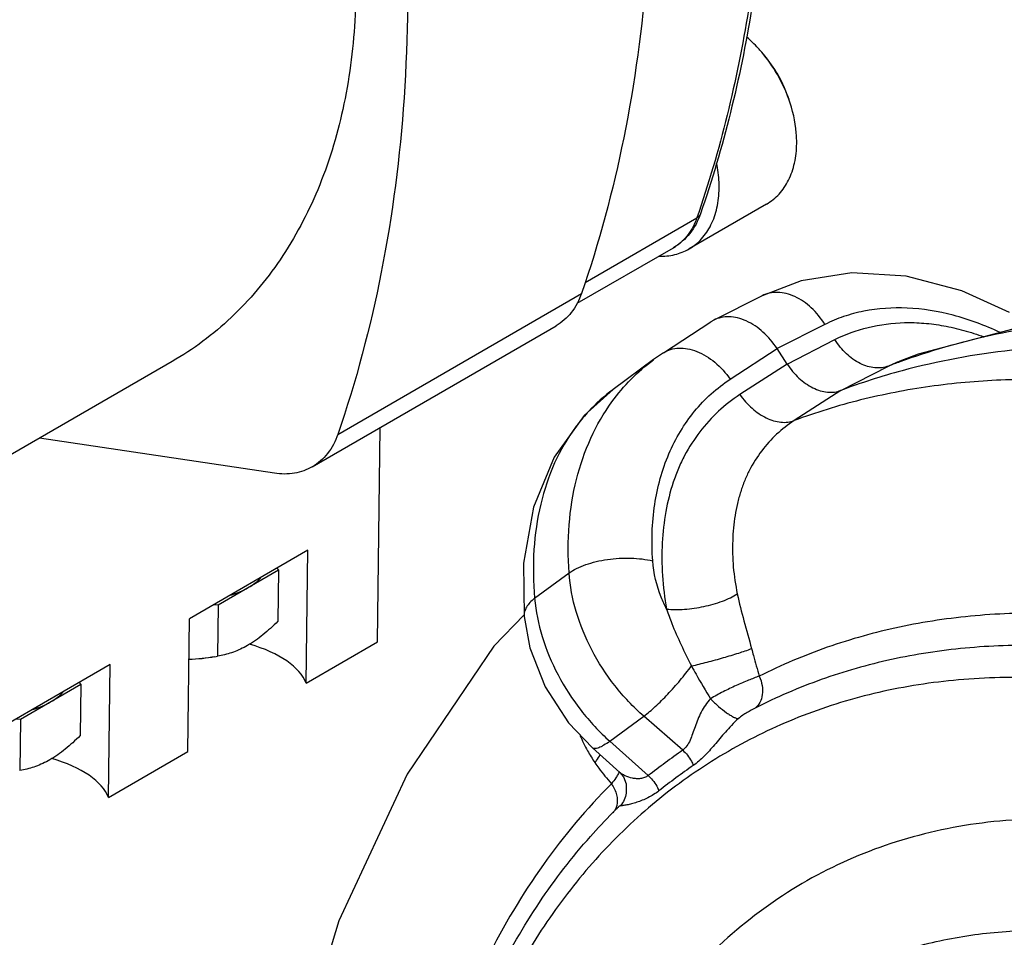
# Model space of a CAD drawing. Header units: inches. Extents: x 0 to 34, y 0 to 22.
# Tile 112 of 175: x 21.7 to 22.8, y 16.4 to 17.5. Entities that reach past the tile are written whole.
import ezdxf

# ---------------------------------------------------------------- set-up
doc = ezdxf.new("R2010")
doc.units = ezdxf.units.IN
doc.header["$LTSCALE"] = 1.87
doc.header["$MEASUREMENT"] = 0
doc.layers.get('0').update_dxf_attribs({"linetype": 'CONTINUOUS'})
doc.layers.add('3_ALL_AXES', color=7, linetype='CONTINUOUS')
doc.layers.add('7_ALL_FEATURES', color=7, linetype='CONTINUOUS')

msp = doc.modelspace()

# ---------------------------------------------------------------- linework, layer by layer
at = {"color": 7, "linetype": 'Continuous'}
for p, q in [((22.560858, 17.159276), (22.507327, 17.132361)), ((22.45176, 17.096179), (22.50406, 17.130477)), ((22.507297, 17.132346), (22.504065, 17.13048)), ((22.63014, 17.127523), (22.577283, 17.100947)), ((22.588514, 17.083737), (22.641313, 17.110844)), ((22.525558, 17.067026), (22.577283, 17.100947)), ((22.588514, 17.083737), (22.577283, 17.100947)), ((22.440905, 17.088628), (22.395994, 17.055517)), ((22.451759, 17.096178), (22.440907, 17.088629)), ((22.712917, 17.087098), (22.713151, 17.087187)), ((22.588514, 17.083737), (22.536301, 17.050098)), ((22.647862, 17.054579), (22.700319, 17.0815)), ((22.396171, 17.055647), (22.395865, 17.055422)), ((22.647862, 17.054579), (22.596142, 17.021237)), ((22.297238, 16.863427), (22.297822, 16.804784)), ((22.309394, 16.824738), (22.347414, 16.852769)), ((22.297821, 16.804802), (22.297822, 16.804784)), ((22.392498, 16.666639), (22.43007, 16.694339)), ((22.473047, 16.656818), (22.43007, 16.694339)), ((22.392498, 16.666639), (22.434856, 16.628662)), ((22.373258, 16.659453), (22.403648, 16.632206)), ((22.403531, 16.632312), (22.407654, 16.627161)), ((22.410695, 16.609458), (22.410692, 16.60944)), ((22.400467, 16.592511), (22.400437, 16.592481))]:
    msp.add_line(p, q, dxfattribs=at)
for points in [[(22.834135, 17.140865), (22.781605, 17.164553), (22.720139, 17.180797), (22.660135, 17.184509), (22.603945, 17.175789), (22.560858, 17.159276)], [(23.127772, 17.145138), (23.048597, 17.150208), (22.883931, 17.13443), (22.73339, 17.09465), (22.712917, 17.087098)], [(22.396171, 17.055648), (22.363978, 17.026818), (22.330802, 16.980691), (22.308146, 16.925548), (22.297238, 16.863427)], [(22.297804, 16.806583), (22.264373, 16.771792), (22.168604, 16.630381), (22.092838, 16.468021), (22.039623, 16.291505), (22.01099, 16.120414)], [(22.297821, 16.804802), (22.304195, 16.769973), (22.321197, 16.726787), (22.346973, 16.687236), (22.37326, 16.659451)], [(22.407654, 16.627161), (22.410554, 16.619511), (22.410692, 16.60944)]]:
    msp.add_lwpolyline(points, dxfattribs=at)
for centre, radius, start, end in [((22.909392, 16.357244), 0.744764, 105.082215, 110.558119), ((22.974453, 16.36438), 0.767731, 109.912406, 110.92034), ((22.510481, 16.90027), 0.192896, 126.454478, 137.094275), ((22.515306, 16.895631), 0.199588, 137.061902, 142.579804), ((22.519215, 16.892537), 0.204573, 142.556848, 143.615179), ((22.531024, 16.747166), 0.186831, 203.322822, 209.156098), ((22.513262, 16.737314), 0.166519, 209.173207, 214.485813), ((23.283199, 15.517948), 1.397631, 125.426732, 127.371955), ((22.94504, 15.975863), 0.808, 124.728802, 128.069885), ((22.861057, 16.127203), 0.654718, 135.29449, 138.451653), ((22.854184, 16.133856), 0.645153, 134.689843, 135.285129)]:
    msp.add_arc(centre, radius, start, end, dxfattribs=at)
for points, knots in [([(22.63014, 17.127523), (22.625985, 17.134291), (22.616332, 17.14636), (22.600832, 17.157282), (22.587735, 17.16198), (22.578237, 17.16334), (22.569115, 17.162559), (22.563463, 17.160578), (22.560859, 17.159273)], [0, 0, 0, 0, 0.2867877, 0.55102941, 0.67240251, 0.78645892, 0.89480403, 1, 1, 1, 1]), ([(22.823889, 17.11869), (22.807208, 17.126523), (22.773635, 17.139039), (22.722364, 17.147445), (22.681147, 17.144814), (22.650926, 17.136772), (22.636856, 17.1309), (22.63014, 17.127523)], [0, 0, 0, 0, 0.27589463, 0.53297076, 0.77260956, 0.88747361, 1, 1, 1, 1]), ([(22.577283, 17.100947), (22.572918, 17.107635), (22.562911, 17.119533), (22.547177, 17.130293), (22.533988, 17.134951), (22.524499, 17.136314), (22.515447, 17.135572), (22.509857, 17.133629), (22.507297, 17.132342)], [0, 0, 0, 0, 0.28787853, 0.55378923, 0.6755715, 0.78942429, 0.89674118, 1, 1, 1, 1]), ([(23.139271, 17.128498), (23.102319, 17.133009), (23.028752, 17.138236), (22.919455, 17.134073), (22.813686, 17.117603), (22.745765, 17.098089), (22.712976, 17.086212)], [0, 0, 0, 0, 0.25847301, 0.51096974, 0.75786358, 1, 1, 1, 1]), ([(22.641313, 17.110844), (22.652882, 17.116789), (22.678191, 17.125851), (22.711863, 17.130117), (22.739924, 17.129301), (22.761801, 17.12639), (22.783993, 17.121266), (22.798688, 17.11658), (22.806045, 17.113932)], [0, 0, 0, 0, 0.23045377, 0.47112732, 0.5969652, 0.72704075, 0.86146486, 1, 1, 1, 1]), ([(22.700319, 17.0815), (22.698003, 17.080617), (22.693033, 17.079398), (22.685192, 17.079297), (22.677108, 17.080916), (22.666054, 17.085354), (22.653048, 17.094868), (22.644859, 17.105126), (22.641313, 17.110844)], [0, 0, 0, 0, 0.10485164, 0.21404846, 0.32916529, 0.45121468, 0.71545236, 1, 1, 1, 1]), ([(22.45176, 17.096179), (22.454213, 17.097784), (22.459719, 17.100354), (22.468937, 17.101863), (22.478815, 17.101058), (22.492815, 17.096868), (22.509793, 17.086163), (22.520743, 17.073958), (22.525558, 17.067026)], [0, 0, 0, 0, 0.10124123, 0.2066576, 0.31918989, 0.44060062, 0.70846505, 1, 1, 1, 1]), ([(22.963147, 17.10395), (22.920998, 17.105231), (22.837502, 17.102245), (22.755266, 17.087052), (22.7156, 17.076353)], [0, 0, 0, 0, 0.50651771, 1, 1, 1, 1]), ([(22.394883, 17.042082), (22.401303, 17.050939), (22.415399, 17.067638), (22.431906, 17.081969), (22.440605, 17.088406)], [0, 0, 0, 0, 0.50268802, 1, 1, 1, 1]), ([(22.700319, 17.0815), (22.701336, 17.082023), (22.705456, 17.084061), (22.709691, 17.085865), (22.712917, 17.087098)], [0, 0, 0, 0, 0.24875447, 1, 1, 1, 1]), ([(22.588514, 17.083737), (22.592201, 17.078087), (22.600617, 17.067965), (22.613753, 17.05857), (22.624836, 17.05414), (22.632889, 17.052506), (22.64066, 17.052547), (22.645577, 17.05372), (22.647862, 17.054579)], [0, 0, 0, 0, 0.28553045, 0.5511087, 0.67354844, 0.78842781, 0.89669766, 1, 1, 1, 1]), ([(22.439852, 16.866157), (22.438416, 16.886911), (22.439598, 16.927459), (22.452687, 16.975766), (22.469813, 17.009497), (22.485512, 17.031843), (22.504055, 17.0513), (22.518166, 17.062178), (22.525558, 17.067026)], [0, 0, 0, 0, 0.27280734, 0.52726195, 0.64881552, 0.7674144, 0.88408241, 1, 1, 1, 1]), ([(23.235771, 16.990669), (23.181874, 17.01193), (23.073322, 17.046119), (22.933908, 17.066477), (22.825215, 17.067313), (22.74629, 17.060286), (22.669635, 17.045452), (22.620203, 17.030192), (22.596142, 17.021237)], [0, 0, 0, 0, 0.26565413, 0.51959766, 0.64263469, 0.76337406, 0.88228649, 1, 1, 1, 1]), ([(22.536301, 17.050098), (22.527828, 17.044644), (22.511821, 17.032051), (22.49117, 17.009269), (22.477164, 16.987372), (22.468083, 16.968288), (22.460366, 16.947779), (22.453581, 16.920332), (22.449677, 16.885678), (22.449931, 16.849482), (22.452958, 16.825079), (22.455219, 16.812802)], [0, 0, 0, 0, 0.11369705, 0.22837799, 0.34549576, 0.40547932, 0.46660744, 0.59247199, 0.72330914, 0.85913946, 1, 1, 1, 1]), ([(22.536301, 17.050098), (22.540141, 17.044515), (22.548815, 17.034534), (22.562118, 17.025264), (22.573264, 17.020875), (22.581308, 17.019239), (22.589022, 17.019258), (22.593892, 17.020395), (22.596142, 17.021237)], [0, 0, 0, 0, 0.28651686, 0.55347696, 0.67617248, 0.79093699, 0.89841251, 1, 1, 1, 1]), ([(22.347414, 16.852769), (22.346155, 16.87051), (22.346119, 16.905379), (22.35408, 16.955828), (22.369914, 17.001968), (22.385806, 17.02956), (22.394883, 17.042082)], [0, 0, 0, 0, 0.26822512, 0.5235599, 0.76676896, 1, 1, 1, 1]), ([(22.596142, 17.021237), (22.589271, 17.016808), (22.576329, 17.006571), (22.559684, 16.988099), (22.548485, 16.970359), (22.541349, 16.954912), (22.536935, 16.942584), (22.533441, 16.929696), (22.52991, 16.911697), (22.527675, 16.88815), (22.528424, 16.858995), (22.531318, 16.839388), (22.533414, 16.82955)], [0, 0, 0, 0, 0.11436271, 0.22936982, 0.34641594, 0.40623081, 0.46715418, 0.52936921, 0.59286832, 0.72358579, 0.85929071, 1, 1, 1, 1]), ([(22.354523, 17.013891), (22.345482, 17.001621), (22.329723, 16.974312), (22.314403, 16.928313), (22.307176, 16.87767), (22.307817, 16.842619), (22.309394, 16.824738)], [0, 0, 0, 0, 0.23038268, 0.47242047, 0.72867529, 1, 1, 1, 1]), ([(22.347414, 16.852769), (22.350047, 16.854642), (22.356046, 16.8581), (22.366135, 16.862251), (22.377578, 16.865556), (22.394189, 16.868689), (22.411337, 16.869685), (22.428057, 16.86844), (22.436048, 16.867056), (22.439852, 16.866157)], [0, 0, 0, 0, 0.10139251, 0.21620892, 0.34163363, 0.47442168, 0.74612824, 0.87734436, 1, 1, 1, 1]), ([(22.455219, 16.812802), (22.45303, 16.817093), (22.445354, 16.834008), (22.440803, 16.852432), (22.439852, 16.866157)], [0, 0, 0, 0, 0.25933682, 1, 1, 1, 1]), ([(22.43007, 16.694339), (22.418371, 16.704601), (22.396843, 16.727463), (22.371485, 16.766667), (22.354136, 16.808861), (22.348467, 16.838325), (22.347414, 16.852769)], [0, 0, 0, 0, 0.2554344, 0.51197863, 0.76229391, 1, 1, 1, 1]), ([(22.455219, 16.812802), (22.458373, 16.812486), (22.464981, 16.812176), (22.47883, 16.812652), (22.496444, 16.815222), (22.513382, 16.820007), (22.525551, 16.825124), (22.530958, 16.828023), (22.533413, 16.829556)], [0, 0, 0, 0, 0.1172564, 0.24432226, 0.51216587, 0.7735926, 0.89292827, 1, 1, 1, 1]), ([(22.533414, 16.82955), (22.535537, 16.819589), (22.540776, 16.799412), (22.546389, 16.779353), (22.549139, 16.769065)], [0, 0, 0, 0, 0.48886968, 1, 1, 1, 1]), ([(22.309394, 16.824738), (22.307508, 16.823299), (22.304145, 16.820337), (22.300252, 16.815323), (22.297989, 16.810095), (22.29767, 16.806493), (22.297821, 16.804803)], [0, 0, 0, 0, 0.29671547, 0.55760215, 0.78774182, 1, 1, 1, 1]), ([(22.309394, 16.824738), (22.310631, 16.810388), (22.316616, 16.781106), (22.334171, 16.739128), (22.359508, 16.699968), (22.38089, 16.676996), (22.392498, 16.666639)], [0, 0, 0, 0, 0.23684551, 0.48719861, 0.74419498, 1, 1, 1, 1]), ([(22.455219, 16.812802), (22.456976, 16.807463), (22.464846, 16.785958), (22.474929, 16.765358), (22.482674, 16.74993)], [0, 0, 0, 0, 0.24560653, 1, 1, 1, 1]), ([(22.883266, 16.808189), (22.854246, 16.808887), (22.796899, 16.807174), (22.712808, 16.794696), (22.632649, 16.772381), (22.582032, 16.750924), (22.557733, 16.738675)], [0, 0, 0, 0, 0.25913483, 0.51087554, 0.75708408, 1, 1, 1, 1]), ([(22.869717, 16.772582), (22.841515, 16.773192), (22.785743, 16.771331), (22.703955, 16.75879), (22.625951, 16.736614), (22.576707, 16.715412), (22.553068, 16.703327)], [0, 0, 0, 0, 0.25857218, 0.51019357, 0.75663902, 1, 1, 1, 1]), ([(22.482673, 16.74993), (22.488497, 16.751266), (22.500348, 16.754188), (22.517801, 16.758962), (22.534166, 16.763898), (22.544468, 16.767352), (22.549139, 16.769065)], [0, 0, 0, 0, 0.25900475, 0.52912085, 0.78430468, 1, 1, 1, 1]), ([(22.549139, 16.769065), (22.549818, 16.766525), (22.552562, 16.756362), (22.555441, 16.746234), (22.557733, 16.738675)], [0, 0, 0, 0, 0.24973416, 1, 1, 1, 1]), ([(22.43007, 16.694339), (22.434448, 16.697655), (22.443531, 16.705503), (22.456911, 16.718845), (22.470269, 16.733863), (22.478712, 16.744536), (22.482673, 16.74993)], [0, 0, 0, 0, 0.21471518, 0.46841634, 0.73834605, 1, 1, 1, 1]), ([(22.482673, 16.74993), (22.484375, 16.746855), (22.491218, 16.734617), (22.498304, 16.722513), (22.50379, 16.713553)], [0, 0, 0, 0, 0.25066589, 1, 1, 1, 1]), ([(22.557733, 16.738675), (22.553758, 16.737209), (22.545186, 16.733877), (22.531804, 16.728221), (22.517654, 16.721572), (22.508328, 16.716363), (22.50379, 16.713553)], [0, 0, 0, 0, 0.21325549, 0.4629273, 0.73129651, 1, 1, 1, 1]), ([(22.557733, 16.738675), (22.559164, 16.735373), (22.56118, 16.72862), (22.561528, 16.718511), (22.558977, 16.709589), (22.555237, 16.704955), (22.553068, 16.703327)], [0, 0, 0, 0, 0.28340146, 0.54852497, 0.7864145, 1, 1, 1, 1]), ([(23.792463, 14.58967), (23.815822, 14.6068), (23.860464, 14.644959), (23.919243, 14.711869), (23.969708, 14.78809), (24.011306, 14.872771), (24.043668, 14.965017), (24.074626, 15.099154), (24.08479, 15.242261), (24.075986, 15.389358), (24.053706, 15.543625), (24.012113, 15.6979), (23.953249, 15.848588), (23.882493, 15.997228), (23.774886, 16.172522), (23.644426, 16.329698), (23.528986, 16.44042), (23.410687, 16.537293), (23.284512, 16.617219), (23.153286, 16.67625), (23.056151, 16.708675), (22.959721, 16.729608), (22.864977, 16.738807), (22.772908, 16.736128), (22.684492, 16.72156), (22.60069, 16.695223), (22.522433, 16.657365), (22.450609, 16.60842), (22.407881, 16.569076), (22.387915, 16.54793)], [0, 0, 0, 0, 0.02582607, 0.05214275, 0.07916368, 0.10708759, 0.136049, 0.16612693, 0.22962596, 0.26303633, 0.29741002, 0.36845217, 0.40484521, 0.44155778, 0.51511192, 0.58759072, 0.62298805, 0.65758944, 0.72382307, 0.75533928, 0.78571105, 0.81495354, 0.84313373, 0.87037232, 0.89684459, 0.92277442, 0.94842265, 0.97407068, 1, 1, 1, 1]), ([(22.50379, 16.713553), (22.499551, 16.709356), (22.494577, 16.701707), (22.489767, 16.690957), (22.486763, 16.682919), (22.484056, 16.675173), (22.481349, 16.667915), (22.478019, 16.661526), (22.474845, 16.658062), (22.473047, 16.656818)], [0, 0, 0, 0, 0.27469682, 0.41091895, 0.54299139, 0.66944922, 0.78890169, 0.89933629, 1, 1, 1, 1]), ([(22.50379, 16.713553), (22.506628, 16.710672), (22.512335, 16.705326), (22.519703, 16.699409), (22.52531, 16.69561), (22.528859, 16.693545), (22.531839, 16.692192), (22.533689, 16.691679), (22.534484, 16.691625)], [0, 0, 0, 0, 0.31824232, 0.61478117, 0.7424578, 0.85102445, 0.93734357, 1, 1, 1, 1]), ([(22.553068, 16.703327), (22.550089, 16.701805), (22.545461, 16.699293), (22.539241, 16.695403), (22.536033, 16.693005), (22.534484, 16.691625)], [0, 0, 0, 0, 0.45595089, 0.71712416, 1, 1, 1, 1]), ([(22.534484, 16.691625), (22.531855, 16.689285), (22.526972, 16.684433), (22.518232, 16.674688), (22.508517, 16.662966), (22.49725, 16.650109), (22.489018, 16.642896), (22.484728, 16.639924)], [0, 0, 0, 0, 0.14688859, 0.28683498, 0.54620823, 0.78220424, 1, 1, 1, 1]), ([(22.392498, 16.666639), (22.390328, 16.665083), (22.387176, 16.662976), (22.383008, 16.660717), (22.380383, 16.659554), (22.378087, 16.658824), (22.376125, 16.658529), (22.374485, 16.658683), (22.373594, 16.659153), (22.37326, 16.659452)], [0, 0, 0, 0, 0.37296129, 0.52850661, 0.66194508, 0.77342166, 0.86422595, 0.93749313, 1, 1, 1, 1]), ([(22.376006, 16.643031), (22.376618, 16.643803), (22.378791, 16.646659), (22.380741, 16.649702), (22.381898, 16.652036)], [0, 0, 0, 0, 0.27453391, 1, 1, 1, 1]), ([(22.473047, 16.656818), (22.476889, 16.653359), (22.481226, 16.647774), (22.484108, 16.641519), (22.484728, 16.639924)], [0, 0, 0, 0, 0.75133176, 1, 1, 1, 1]), ([(22.376006, 16.64303), (22.377398, 16.641007), (22.383129, 16.632973), (22.38937, 16.625308), (22.39427, 16.61975)], [0, 0, 0, 0, 0.24897679, 1, 1, 1, 1]), ([(22.402937, 16.633123), (22.402786, 16.632752), (22.402026, 16.63104), (22.401095, 16.629409), (22.400319, 16.628158)], [0, 0, 0, 0, 0.21360399, 1, 1, 1, 1]), ([(22.434856, 16.628662), (22.433659, 16.627722), (22.430955, 16.626231), (22.426493, 16.625189), (22.421954, 16.625143), (22.416197, 16.626001), (22.410857, 16.627744), (22.406281, 16.630181), (22.404351, 16.631577), (22.403525, 16.632317)], [0, 0, 0, 0, 0.13577847, 0.2705353, 0.40497795, 0.53821218, 0.7887694, 0.90101304, 1, 1, 1, 1]), ([(22.39427, 16.61975), (22.366802, 16.592206), (22.315613, 16.531075), (22.253267, 16.426228), (22.205252, 16.308417), (22.183773, 16.22444), (22.175473, 16.181052)], [0, 0, 0, 0, 0.2347668, 0.4785929, 0.73339751, 1, 1, 1, 1]), ([(22.400319, 16.628158), (22.399918, 16.62751), (22.398035, 16.624614), (22.395953, 16.621851), (22.39427, 16.61975)], [0, 0, 0, 0, 0.22050458, 1, 1, 1, 1]), ([(22.39427, 16.61975), (22.395587, 16.617813), (22.397852, 16.613806), (22.400727, 16.605797), (22.40106, 16.599332), (22.400098, 16.595518)], [0, 0, 0, 0, 0.2754575, 0.53746785, 1, 1, 1, 1]), ([(22.434856, 16.628662), (22.436156, 16.627531), (22.441069, 16.62271), (22.444874, 16.616747), (22.446809, 16.611968)], [0, 0, 0, 0, 0.25049214, 1, 1, 1, 1]), ([(22.446809, 16.611968), (22.443022, 16.609001), (22.436966, 16.605192), (22.428522, 16.601377), (22.422452, 16.599151), (22.416731, 16.597456), (22.41161, 16.596259), (22.407853, 16.595615), (22.405443, 16.59536), (22.40448, 16.595305), (22.404077, 16.595308)], [0, 0, 0, 0, 0.31077051, 0.45821996, 0.59823511, 0.7280159, 0.84341031, 0.93780772, 0.97395395, 1, 1, 1, 1]), ([(22.410692, 16.60944), (22.410239, 16.606861), (22.40863, 16.601795), (22.405767, 16.59732), (22.404077, 16.595308)], [0, 0, 0, 0, 0.4991496, 1, 1, 1, 1]), ([(22.400098, 16.595518), (22.399724, 16.594033), (22.398634, 16.591195), (22.396831, 16.588739), (22.395801, 16.587687)], [0, 0, 0, 0, 0.50988111, 1, 1, 1, 1]), ([(22.404077, 16.595308), (22.403844, 16.595311), (22.403291, 16.595041), (22.402496, 16.594425), (22.401521, 16.593545), (22.400835, 16.592875), (22.400466, 16.59251)], [0, 0, 0, 0, 0.15150203, 0.37623204, 0.66252533, 1, 1, 1, 1]), ([(23.142757, 16.529763), (23.105828, 16.543849), (23.031834, 16.566542), (22.919662, 16.582972), (22.811237, 16.580452), (22.708746, 16.558873), (22.614339, 16.518519), (22.530071, 16.46019), (22.457751, 16.385216), (22.419229, 16.326432), (22.402314, 16.295192)], [0, 0, 0, 0, 0.13881193, 0.2707167, 0.39651762, 0.51772264, 0.63633612, 0.75471213, 0.87523256, 1, 1, 1, 1]), ([(22.199642, 16.218897), (22.2075, 16.251767), (22.226337, 16.315657), (22.264734, 16.406167), (22.312442, 16.488715), (22.350638, 16.538395), (22.371068, 16.561446)], [0, 0, 0, 0, 0.26220022, 0.51555858, 0.76103377, 1, 1, 1, 1]), ([(22.387915, 16.54793), (22.367992, 16.52683), (22.33053, 16.481159), (22.283101, 16.404755), (22.244202, 16.320433), (22.224569, 16.260611), (22.216201, 16.229754)], [0, 0, 0, 0, 0.23852194, 0.48375422, 0.7372229, 1, 1, 1, 1]), ([(22.485007, 16.272689), (22.498941, 16.290847), (22.529032, 16.325024), (22.580714, 16.369037), (22.637861, 16.40472), (22.699827, 16.431657), (22.765913, 16.449559), (22.835389, 16.458258), (22.907481, 16.457687), (22.955896, 16.451278), (22.980236, 16.446648)], [0, 0, 0, 0, 0.12399748, 0.24574073, 0.36650513, 0.48763998, 0.61046227, 0.73616082, 0.86577748, 1, 1, 1, 1])]:
    msp.add_open_spline(points, degree=3, knots=knots, dxfattribs=at)
at = {"layer": '3_ALL_AXES', "color": 7, "linetype": 'Continuous'}
for p, q in [((22.565735, 17.260603), (22.480004, 17.211011)), ((22.058592, 16.877828), (21.92789, 16.80222)), ((22.056745, 16.730997), (22.058592, 16.877828)), ((22.024534, 16.858126), (22.026354, 16.855951)), ((22.026354, 16.855951), (21.959452, 16.81725)), ((22.026354, 16.855951), (22.025642, 16.799329)), ((21.959452, 16.81725), (21.954546, 16.81764)), ((21.959452, 16.81725), (21.95874, 16.760628)), ((21.926043, 16.65539), (21.92789, 16.80222)), ((22.056745, 16.730997), (22.13558, 16.776601)), ((21.961029, 16.761039), (21.95874, 16.760628)), ((21.840058, 16.751412), (21.709357, 16.675804)), ((21.838212, 16.604581), (21.840058, 16.751412)), ((21.80782, 16.729534), (21.740918, 16.690834)), ((21.806, 16.73171), (21.80782, 16.729534)), ((21.80782, 16.729534), (21.807108, 16.672913)), ((21.740918, 16.690834), (21.736012, 16.691224)), ((21.740918, 16.690834), (21.740206, 16.634212)), ((21.838212, 16.604581), (21.926043, 16.65539)), ((21.742495, 16.634623), (21.740206, 16.634212))]:
    msp.add_line(p, q, dxfattribs=at)
msp.add_arc((21.908877, 17.040846), 0.284619, 279.539356, 280.089765, dxfattribs=at)
for centre in [(21.918183, 16.71967), (21.69965, 16.593254)]:
    msp.add_ellipse(centre, major_axis=(0.140638, 0.000391), ratio=0.45789669, start_param=0.17075291, end_param=0.99821425, dxfattribs=at)
for points, knots in [([(22.513321, 17.27798), (22.51335, 17.280258), (22.513195, 17.289627), (22.511986, 17.29897), (22.510569, 17.305916)], [0, 0, 0, 0, 0.24322662, 1, 1, 1, 1]), ([(22.480005, 17.211011), (22.485136, 17.213979), (22.494726, 17.221773), (22.505278, 17.23762), (22.511777, 17.256834), (22.51323, 17.270761), (22.513321, 17.27798)], [0, 0, 0, 0, 0.2278288, 0.46617353, 0.72252234, 1, 1, 1, 1]), ([(22.492711, 17.249927), (22.492385, 17.248983), (22.491283, 17.247141), (22.489601, 17.245838), (22.488661, 17.245294)], [0, 0, 0, 0, 0.47909611, 1, 1, 1, 1]), ([(22.446818, 17.203092), (22.452675, 17.202895), (22.464271, 17.203919), (22.475135, 17.208194), (22.480005, 17.211011)], [0, 0, 0, 0, 0.5102587, 1, 1, 1, 1]), ([(21.992903, 16.8366), (21.995588, 16.838153), (22.000481, 16.841402), (22.004788, 16.845426), (22.006575, 16.847518)], [0, 0, 0, 0, 0.52993337, 1, 1, 1, 1]), ([(21.972963, 16.828074), (21.976574, 16.829206), (21.983392, 16.831678), (21.989912, 16.83487), (21.992903, 16.8366)], [0, 0, 0, 0, 0.52277143, 1, 1, 1, 1]), ([(22.025642, 16.799329), (22.022944, 16.796676), (22.017535, 16.791548), (22.006677, 16.78221), (21.998047, 16.776068), (21.992098, 16.772627)], [0, 0, 0, 0, 0.26417961, 0.52016572, 1, 1, 1, 1]), ([(21.992098, 16.772627), (21.989532, 16.771142), (21.984399, 16.768446), (21.976548, 16.765176), (21.968779, 16.762717), (21.963593, 16.76153), (21.961029, 16.761041)], [0, 0, 0, 0, 0.26699025, 0.52136708, 0.76495559, 1, 1, 1, 1]), ([(21.956045, 16.760162), (21.951313, 16.759367), (21.941774, 16.758017), (21.932164, 16.757277), (21.927337, 16.757086)], [0, 0, 0, 0, 0.4983048, 1, 1, 1, 1]), ([(21.956042, 16.760085), (21.95139, 16.759193), (21.941853, 16.757791), (21.932239, 16.757134), (21.927351, 16.756981)], [0, 0, 0, 0, 0.49207571, 1, 1, 1, 1]), ([(21.774369, 16.710184), (21.777054, 16.711737), (21.781948, 16.714986), (21.786254, 16.71901), (21.788042, 16.721102)], [0, 0, 0, 0, 0.52993337, 1, 1, 1, 1]), ([(21.754429, 16.701658), (21.75804, 16.70279), (21.764858, 16.705261), (21.771379, 16.708454), (21.774369, 16.710184)], [0, 0, 0, 0, 0.52277143, 1, 1, 1, 1]), ([(21.807108, 16.672913), (21.804411, 16.67026), (21.799002, 16.665132), (21.788143, 16.655794), (21.779513, 16.649652), (21.773565, 16.646211)], [0, 0, 0, 0, 0.26417961, 0.52016572, 1, 1, 1, 1]), ([(21.773565, 16.646211), (21.770998, 16.644726), (21.765866, 16.64203), (21.758015, 16.63876), (21.750246, 16.636301), (21.745059, 16.635114), (21.742496, 16.634624)], [0, 0, 0, 0, 0.26699025, 0.52136708, 0.76495559, 1, 1, 1, 1])]:
    msp.add_open_spline(points, degree=3, knots=knots, dxfattribs=at)
at = {"layer": '7_ALL_FEATURES', "color": 7, "linetype": 'Continuous'}
for p, q in [((22.563639, 17.424679), (22.560351, 17.428545)), ((22.588639, 17.381461), (22.590351, 17.376683)), ((22.365131, 17.173836), (22.488661, 17.245294)), ((22.356469, 17.15092), (22.462828, 17.212446)), ((22.091777, 17.005966), (22.361217, 17.161829)), ((22.063596, 16.970131), (22.333036, 17.125994)), ((21.908558, 17.086449), (21.418014, 16.802685)), ((22.13558, 16.776601), (22.138559, 17.013495)), ((22.021793, 16.963004), (21.761985, 17.001661))]:
    msp.add_line(p, q, dxfattribs=at)
for centre, radius, start, end in [((22.43218, 17.319794), 0.16809, 19.782086, 40.313994), ((22.45683, 17.334053), 0.140075, 19.781758, 40.31376), ((22.436604, 17.257778), 0.052371, 300.048563, 303.046837)]:
    msp.add_arc(centre, radius, start, end, dxfattribs=at)
for points, knots in [([(22.419772, 17.91489), (22.429031, 17.848065), (22.440782, 17.71593), (22.437215, 17.521013), (22.412177, 17.33579), (22.380627, 17.217952), (22.361217, 17.161829)], [0, 0, 0, 0, 0.26566904, 0.52131301, 0.76614822, 1, 1, 1, 1]), ([(22.061921, 17.784918), (22.086213, 17.714932), (22.110562, 17.607243), (22.113224, 17.465075), (22.100374, 17.366727), (22.072924, 17.277125), (22.031384, 17.198609), (21.976703, 17.133455), (21.932097, 17.100066), (21.908557, 17.086449)], [0, 0, 0, 0, 0.28798615, 0.42329008, 0.55131524, 0.67189957, 0.78570371, 0.89428244, 1, 1, 1, 1]), ([(22.145458, 17.792223), (22.156268, 17.722504), (22.170584, 17.584558), (22.169186, 17.380868), (22.144529, 17.187396), (22.111993, 17.06442), (22.091777, 17.005966)], [0, 0, 0, 0, 0.26612591, 0.52199246, 0.76669415, 1, 1, 1, 1]), ([(22.5654, 17.726395), (22.56514, 17.642477), (22.553077, 17.47928), (22.514491, 17.31998), (22.488661, 17.245294)], [0, 0, 0, 0, 0.51501055, 1, 1, 1, 1]), ([(22.569615, 17.722131), (22.568899, 17.639848), (22.556304, 17.479679), (22.518111, 17.32337), (22.492711, 17.249927)], [0, 0, 0, 0, 0.51429862, 1, 1, 1, 1]), ([(22.560351, 17.428545), (22.559052, 17.430072), (22.553814, 17.436004), (22.548129, 17.441543), (22.543654, 17.445398)], [0, 0, 0, 0, 0.25349126, 1, 1, 1, 1]), ([(22.599052, 17.327573), (22.599102, 17.331572), (22.598461, 17.348253), (22.594628, 17.36475), (22.590351, 17.376683)], [0, 0, 0, 0, 0.23983227, 1, 1, 1, 1]), ([(22.565735, 17.260603), (22.570867, 17.263572), (22.580457, 17.271366), (22.591009, 17.287213), (22.597508, 17.306426), (22.598961, 17.320354), (22.599052, 17.327573)], [0, 0, 0, 0, 0.22782881, 0.46617347, 0.72252233, 1, 1, 1, 1]), ([(22.492711, 17.249927), (22.490021, 17.242147), (22.482319, 17.227458), (22.469761, 17.216456), (22.462828, 17.212446)], [0, 0, 0, 0, 0.50686674, 1, 1, 1, 1]), ([(22.488661, 17.245294), (22.486422, 17.23882), (22.480352, 17.226765), (22.470537, 17.217375), (22.465164, 17.213879)], [0, 0, 0, 0, 0.51659025, 1, 1, 1, 1]), ([(22.361217, 17.161829), (22.358608, 17.154284), (22.35139, 17.140263), (22.339496, 17.129731), (22.333036, 17.125994)], [0, 0, 0, 0, 0.51687565, 1, 1, 1, 1]), ([(22.091777, 17.005966), (22.089167, 16.998421), (22.08195, 16.984399), (22.070055, 16.973868), (22.063595, 16.970131)], [0, 0, 0, 0, 0.51687565, 1, 1, 1, 1]), ([(22.063595, 16.970131), (22.057574, 16.966648), (22.043709, 16.96177), (22.029098, 16.961917), (22.021793, 16.963004)], [0, 0, 0, 0, 0.48503934, 1, 1, 1, 1])]:
    msp.add_open_spline(points, degree=3, knots=knots, dxfattribs=at)

doc.saveas('drawing.dxf')
